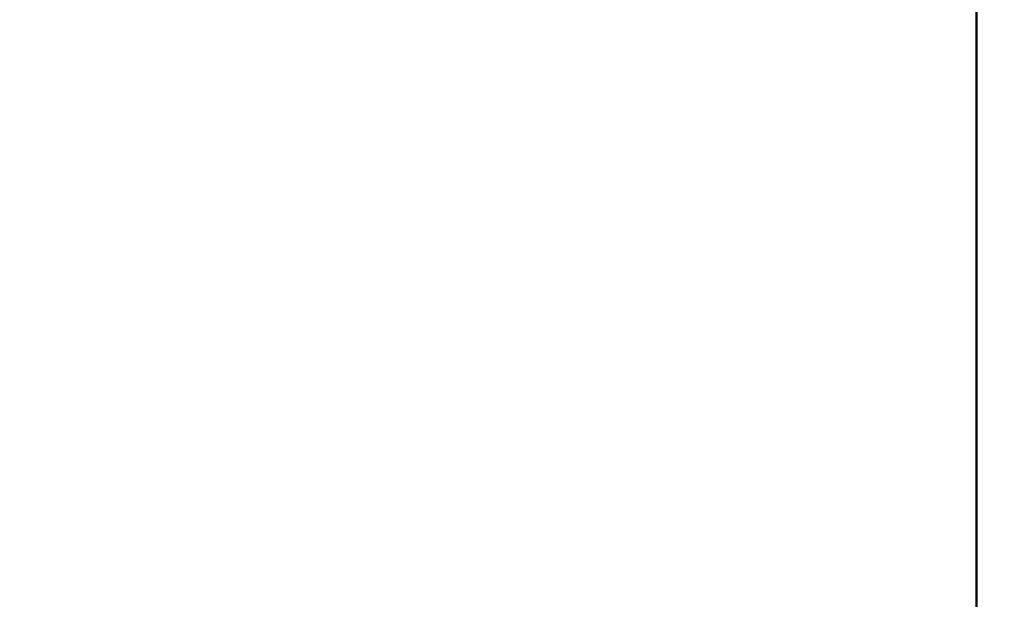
# Model space of a CAD drawing. Header units: inches. Extents: x 1 to 226, y 4 to 143.
# Tile 29 of 46: x 52.31 to 56.08, y 97.33 to 99.55. Entities that reach past the tile are written whole.
import ezdxf

# ---------------------------------------------------------------- set-up
doc = ezdxf.new("R2010")
doc.units = ezdxf.units.IN
doc.header["$LTSCALE"] = 6.666667
doc.header["$MEASUREMENT"] = 0
doc.layers.add('Dimension (ANSI)', color=7, linetype='Continuous', lineweight=25)
doc.layers.add('Visible (ANSI)', color=7, linetype='Continuous', lineweight=50)
doc.styles.add('Note Text (ANSI)', font='tahoma.ttf')
doc.dimstyles.new('Default (ANSI)', dxfattribs={"dimscale": 6.666667, "dimtxt": 0.12, "dimasz": 0.098425, "dimexe": 0.125, "dimexo": 0.0625, "dimgap": 0.031496, "dimtad": 0, "dimtih": 1, "dimtoh": 1, "dimrnd": 1e-08, "dimzin": 4, "dimdsep": 46, "dimtxsty": 'Note Text (ANSI)', "dimcen": 0.09, "dimdle": 0.393701, "dimclrd": 256, "dimclre": 256, "dimclrt": 256, "dimadec": 0, "dimazin": 1, "dimtfac": 1, "dimtofl": 0, "dimtmove": 0, "dimatfit": 3, "dimfxl": 1, "dimtolj": 1, "dimtzin": 4, "dimlwd": -1, "dimlwe": -1, "dimarcsym": 0})

# ---------------------------------------------------------------- blocks, each defined once
blk = doc.blocks.new('*D10')
at = {"layer": 'Defpoints', "color": 0, "transparency": 16777216}
for p in [(40.6348, 128.6868), (65.3067, 128.6868), (55.4442, 58.5868)]:
    blk.add_point(p, dxfattribs=at)
at = {"layer": 'Dimension (ANSI)', "transparency": 16777216}
for p, q in [((64.89, 128.6868), (39.8014, 128.6868)), ((40.6348, 128.0306), (40.6348, 94.2632)), ((40.6348, 59.243), (40.6348, 93.0105)), ((55.0275, 58.5868), (39.8014, 58.5868))]:
    blk.add_line(p, q, dxfattribs=at)
for points in [[(40.5254, 128.0306), (40.7441, 128.0306), (40.6348, 128.6868)], [(40.5254, 59.243), (40.7441, 59.243), (40.6348, 58.5868)]]:
    blk.add_solid(points, dxfattribs=at)
at = {"layer": 'Dimension (ANSI)', "transparency": 16777216, "insert": (39.3157, 94.0532), "char_height": 0.8, "attachment_point": 1, "style": 'Note Text (ANSI)'}
blk.add_mtext('\\A1;70.10', dxfattribs=at)

msp = doc.modelspace()

# ---------------------------------------------------------------- linework, layer by layer
at = {"layer": 'Visible (ANSI)'}
msp.add_line((55.9691, 103.4368), (55.9691, 97.1868), dxfattribs=at)

# ---------------------------------------------------------------- dimensions: what is measured, and where the dimension line sits
at = {"layer": 'Dimension (ANSI)'}
dim = msp.add_linear_dim(base=(40.6348, 128.6868), p1=(55.4442, 58.5868), p2=(65.3067, 128.6868), angle=90, dimstyle='Default (ANSI)', override={"dimgap": 0.031496, "dimdec": 2, "dimtol": 0, "dimlim": 0, "dimtp": 0, "dimtm": 0, "dimtdec": 2, "dimatfit": 1}, dxfattribs=at)
dim.commit()
dim.dimension.update_dxf_attribs({"geometry": '*D10', "text_midpoint": (40.6348, 93.6368), "dimtype": 160})

doc.saveas('drawing.dxf')
